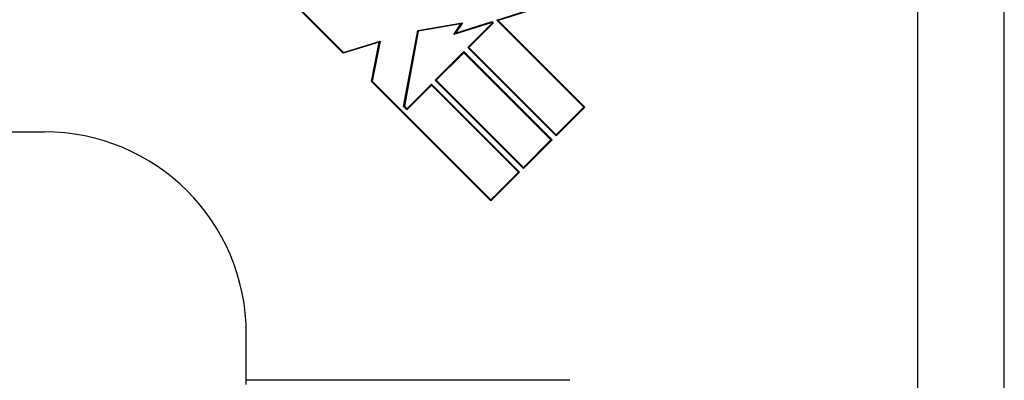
# Model space of a CAD drawing. Header units: inches. Extents: x 4 to 149, y 7 to 82.
# Tile 150 of 188: x 25.626 to 26.601, y 52.3 to 52.657. Entities that reach past the tile are written whole.
import ezdxf

# ---------------------------------------------------------------- set-up
doc = ezdxf.new("R2010")
doc.units = ezdxf.units.IN
doc.header["$MEASUREMENT"] = 0
doc.layers.add('Visible Edges(ANSI)', color=7, linetype='Continuous', lineweight=25)
doc.layers.add('Visible Tangent Edges(ANSI)', color=7, linetype='Continuous', lineweight=25)

msp = doc.modelspace()

# ---------------------------------------------------------------- linework, layer by layer
at = {"layer": 'Visible Edges(ANSI)'}
for p, q in [((26.60054, 51.63242), (26.60054, 53.21042)), ((25.94648, 52.62412), (25.88735, 52.68325)), ((25.88841, 52.68325), (25.94669, 52.62497)), ((26.09827, 52.65688), (26.15847, 52.67586)), ((26.16378, 52.67675), (26.09967, 52.65654)), ((26.02008, 52.64651), (26.0645, 52.65434)), ((26.06289, 52.6533), (26.02072, 52.64586)), ((26.09363, 52.65463), (26.05573, 52.64268)), ((26.05573, 52.64268), (26.06289, 52.6533)), ((26.05755, 52.64404), (26.09384, 52.65548)), ((26.0645, 52.65434), (26.05755, 52.64404)), ((26.06978, 52.62969), (26.09417, 52.65408)), ((26.09524, 52.65408), (26.07084, 52.62969)), ((26.09417, 52.65408), (26.09363, 52.65463)), ((26.09384, 52.65548), (26.09524, 52.65408)), ((26.18433, 52.57082), (26.09827, 52.65688)), ((26.09967, 52.65654), (26.18539, 52.57082)), ((26.00615, 52.57134), (26.02008, 52.64651)), ((26.02072, 52.64586), (26.00696, 52.57159)), ((25.98183, 52.63493), (25.94648, 52.62412)), ((25.94669, 52.62497), (25.98281, 52.63601)), ((25.97432, 52.59627), (25.98183, 52.63493)), ((25.98281, 52.63601), (25.97513, 52.59652)), ((26.15702, 52.54245), (26.06978, 52.62969)), ((26.07084, 52.62969), (26.15702, 52.54351)), ((26.03743, 52.59734), (26.0658, 52.62571)), ((26.0658, 52.62465), (26.03849, 52.59734)), ((26.0658, 52.62571), (26.15304, 52.53847)), ((26.15198, 52.53847), (26.0658, 52.62465)), ((26.09258, 52.47801), (25.97432, 52.59627)), ((25.97513, 52.59652), (26.09258, 52.47907)), ((26.00932, 52.56923), (26.03372, 52.59362)), ((26.03372, 52.59256), (26.00932, 52.56817)), ((26.03372, 52.59362), (26.12096, 52.50638)), ((26.1199, 52.50638), (26.03372, 52.59256)), ((26.12467, 52.5101), (26.03743, 52.59734)), ((26.03849, 52.59734), (26.12467, 52.51116)), ((26.00932, 52.56817), (26.00615, 52.57134)), ((26.00696, 52.57159), (26.00932, 52.56923)), ((26.15702, 52.54351), (26.18433, 52.57082)), ((26.18539, 52.57082), (26.15702, 52.54245)), ((25.60456, 52.54642), (25.65054, 52.54642)), ((26.12467, 52.51116), (26.15198, 52.53847)), ((26.15304, 52.53847), (26.12467, 52.5101)), ((26.09258, 52.47907), (26.1199, 52.50638)), ((26.12096, 52.50638), (26.09258, 52.47801)), ((25.85054, 52.30044), (25.85054, 52.34642)), ((25.85054, 52.29635), (25.85054, 52.30044))]:
    msp.add_line(p, q, dxfattribs=at)
msp.add_arc((25.65054, 52.34642), 0.2, 0, 90, dxfattribs=at)
at = {"layer": 'Visible Tangent Edges(ANSI)'}
for p, q in [((26.51454, 52.91608), (26.51454, 52.12387)), ((26.17054, 52.30044), (25.85054, 52.30044))]:
    msp.add_line(p, q, dxfattribs=at)

doc.saveas('drawing.dxf')
